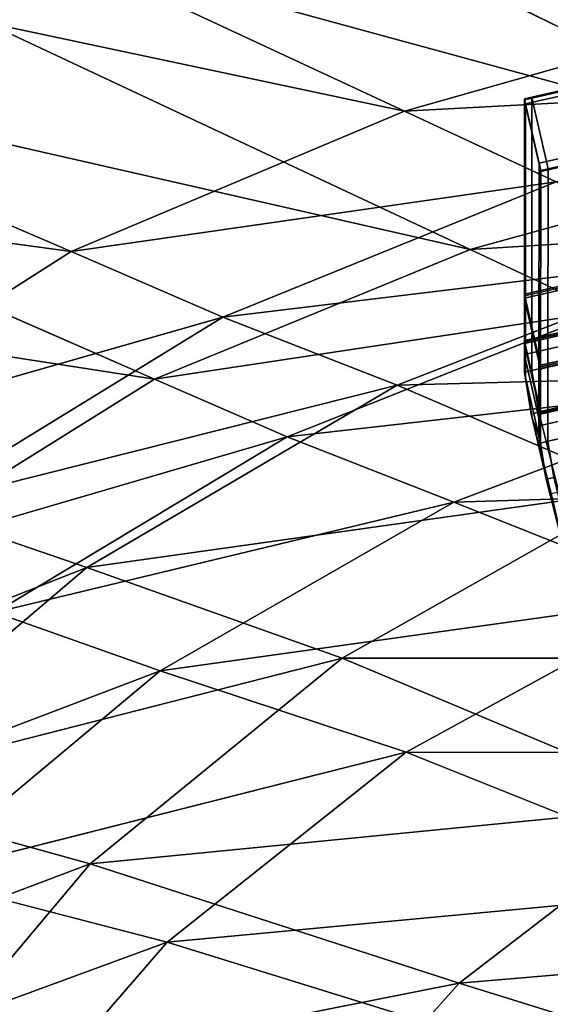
# Model space of a CAD drawing. Extents: x 0 to 1.55, y -0.75 to 0.
# Tile 22 of 77: x 0.26 to 0.33, y -0.22 to -0.09. Entities that reach past the tile are written whole.
import ezdxf

# ---------------------------------------------------------------- set-up
doc = ezdxf.new("R2010")
doc.units = 0
for name, color, linetype in [('L0_GESTELL_0', 7, 'CONTINUOUS'), ('L1_BECKEN_AUSSEN_0', 7, 'CONTINUOUS'), ('L2_BECKEN_INNEN_0', 7, 'CONTINUOUS')]:
    doc.layers.add(name, color=color, linetype=linetype)

msp = doc.modelspace()

# ---------------------------------------------------------------- linework, layer by layer
at = {"layer": 'L0_GESTELL_0', "color": 8}
for points, invisible_edges in [([(0.34362, -0.097647, 0.318247), (0.329828, -0.100666, 0.31911), (0.34362, -0.097524, 0.31911), (0.34362, -0.097647, 0.318247)], 9), ([(0.329981, -0.101333, 0.319205), (0.34362, -0.097524, 0.31911), (0.329828, -0.100666, 0.31911), (0.329981, -0.101333, 0.319205)], 9), ([(0.34362, -0.123827, 0.134867), (0.329828, -0.100789, 0.318247), (0.34362, -0.097647, 0.318247), (0.34362, -0.123827, 0.134867)], 9), ([(0.329828, -0.100666, 0.31911), (0.34362, -0.097647, 0.318247), (0.329828, -0.100789, 0.318247), (0.329828, -0.100666, 0.31911)], 9), ([(0.34362, -0.097524, 0.31911), (0.329981, -0.101333, 0.319205), (0.343773, -0.098191, 0.319205), (0.34362, -0.097524, 0.31911)], 9), ([(0.331805, -0.109321, 0.320342), (0.343773, -0.098191, 0.319205), (0.329981, -0.101333, 0.319205), (0.331805, -0.109321, 0.320342)], 9), ([(0.343773, -0.098191, 0.319205), (0.331805, -0.109321, 0.320342), (0.345597, -0.106179, 0.320342), (0.343773, -0.098191, 0.319205)], 9), ([(0.328985, -0.10156, 0.319205), (0.329828, -0.100666, 0.31911), (0.328832, -0.100892, 0.31911), (0.328985, -0.10156, 0.319205)], 9), ([(0.329828, -0.100789, 0.318247), (0.328832, -0.100892, 0.31911), (0.329828, -0.100666, 0.31911), (0.329828, -0.100789, 0.318247)], 9), ([(0.328832, -0.100892, 0.31911), (0.329828, -0.100789, 0.318247), (0.328832, -0.101016, 0.318247), (0.328832, -0.100892, 0.31911)], 9), ([(0.329828, -0.126969, 0.134867), (0.328832, -0.101016, 0.318247), (0.329828, -0.100789, 0.318247), (0.329828, -0.126969, 0.134867)], 9), ([(0.329828, -0.100666, 0.31911), (0.328985, -0.10156, 0.319205), (0.329981, -0.101333, 0.319205), (0.329828, -0.100666, 0.31911)], 9), ([(0.329828, -0.100789, 0.318247), (0.34362, -0.123827, 0.134867), (0.329828, -0.126969, 0.134867), (0.329828, -0.100789, 0.318247)], 9), ([(0.328832, -0.101016, 0.318247), (0.328985, -0.10156, 0.319205), (0.328832, -0.100892, 0.31911), (0.328832, -0.101016, 0.318247)], 9), ([(0.328832, -0.127196, 0.134867), (0.328985, -0.101683, 0.318342), (0.328832, -0.101016, 0.318247), (0.328832, -0.127196, 0.134867)], 9), ([(0.328985, -0.10156, 0.319205), (0.328832, -0.101016, 0.318247), (0.328985, -0.101683, 0.318342), (0.328985, -0.10156, 0.319205)], 9), ([(0.328832, -0.101016, 0.318247), (0.329828, -0.126969, 0.134867), (0.328832, -0.127196, 0.134867), (0.328832, -0.101016, 0.318247)], 9), ([(0.328985, -0.101683, 0.318342), (0.328832, -0.127196, 0.134867), (0.328983, -0.127857, 0.135), (0.328985, -0.101683, 0.318342)], 9), ([(0.328983, -0.127857, 0.135), (0.330809, -0.109671, 0.319481), (0.328985, -0.101683, 0.318342), (0.328983, -0.127857, 0.135)], 9), ([(0.330809, -0.109548, 0.320342), (0.329981, -0.101333, 0.319205), (0.328985, -0.10156, 0.319205), (0.330809, -0.109548, 0.320342)], 9), ([(0.328985, -0.101683, 0.318342), (0.330809, -0.109548, 0.320342), (0.328985, -0.10156, 0.319205), (0.328985, -0.101683, 0.318342)], 9), ([(0.330809, -0.109548, 0.320342), (0.328985, -0.101683, 0.318342), (0.330809, -0.109671, 0.319481), (0.330809, -0.109548, 0.320342)], 9), ([(0.329981, -0.101333, 0.319205), (0.330809, -0.109548, 0.320342), (0.331805, -0.109321, 0.320342), (0.329981, -0.101333, 0.319205)], 9), ([(0.332034, -0.110322, 0.320485), (0.345597, -0.106179, 0.320342), (0.331805, -0.109321, 0.320342), (0.332034, -0.110322, 0.320485)], 9), ([(0.345826, -0.107303, 0.319624), (0.332012, -0.136531, 0.136784), (0.345804, -0.13339, 0.136779), (0.345826, -0.107303, 0.319624)], 9), ([(0.332012, -0.136531, 0.136784), (0.345826, -0.107303, 0.319624), (0.332034, -0.110445, 0.319624), (0.332012, -0.136531, 0.136784)], 9), ([(0.345597, -0.106179, 0.320342), (0.332034, -0.110322, 0.320485), (0.345826, -0.10718, 0.320485), (0.345597, -0.106179, 0.320342)], 9), ([(0.345826, -0.10718, 0.320485), (0.332034, -0.110445, 0.319624), (0.345826, -0.107303, 0.319624), (0.345826, -0.10718, 0.320485)], 9), ([(0.332034, -0.110445, 0.319624), (0.345826, -0.10718, 0.320485), (0.332034, -0.110322, 0.320485), (0.332034, -0.110445, 0.319624)], 9), ([(0.330809, -0.109671, 0.319481), (0.328983, -0.127857, 0.135), (0.33079, -0.135766, 0.136585), (0.330809, -0.109671, 0.319481)], 9), ([(0.33079, -0.135766, 0.136585), (0.331038, -0.110672, 0.319624), (0.330809, -0.109671, 0.319481), (0.33079, -0.135766, 0.136585)], 9), ([(0.331038, -0.110549, 0.320485), (0.331805, -0.109321, 0.320342), (0.330809, -0.109548, 0.320342), (0.331038, -0.110549, 0.320485)], 9), ([(0.330809, -0.109671, 0.319481), (0.331038, -0.110549, 0.320485), (0.330809, -0.109548, 0.320342), (0.330809, -0.109671, 0.319481)], 9), ([(0.331038, -0.110549, 0.320485), (0.330809, -0.109671, 0.319481), (0.331038, -0.110672, 0.319624), (0.331038, -0.110549, 0.320485)], 9), ([(0.331805, -0.109321, 0.320342), (0.331038, -0.110549, 0.320485), (0.332034, -0.110322, 0.320485), (0.331805, -0.109321, 0.320342)], 9), ([(0.331038, -0.110672, 0.319624), (0.33079, -0.135766, 0.136585), (0.331016, -0.136758, 0.136784), (0.331038, -0.110672, 0.319624)], 9), ([(0.332034, -0.110445, 0.319624), (0.331016, -0.136758, 0.136784), (0.332012, -0.136531, 0.136784), (0.332034, -0.110445, 0.319624)], 9), ([(0.331016, -0.136758, 0.136784), (0.332034, -0.110445, 0.319624), (0.331038, -0.110672, 0.319624), (0.331016, -0.136758, 0.136784)], 9), ([(0.331038, -0.110549, 0.320485), (0.332034, -0.110445, 0.319624), (0.332034, -0.110322, 0.320485), (0.331038, -0.110549, 0.320485)], 9), ([(0.332034, -0.110445, 0.319624), (0.331038, -0.110549, 0.320485), (0.331038, -0.110672, 0.319624), (0.332034, -0.110445, 0.319624)], 9), ([(0.34362, -0.124056, 0.133262), (0.329828, -0.126969, 0.134867), (0.34362, -0.123827, 0.134867), (0.34362, -0.124056, 0.133262)], 9), ([(0.34362, -0.124363, 0.131111), (0.329828, -0.127198, 0.133262), (0.34362, -0.124056, 0.133262), (0.34362, -0.124363, 0.131111)], 9), ([(0.329828, -0.126969, 0.134867), (0.34362, -0.124056, 0.133262), (0.329828, -0.127198, 0.133262), (0.329828, -0.126969, 0.134867)], 9), ([(0.329828, -0.127198, 0.133262), (0.34362, -0.124363, 0.131111), (0.329828, -0.127505, 0.131111), (0.329828, -0.127198, 0.133262)], 9), ([(0.34362, -0.130094, 0.090969), (0.329828, -0.127505, 0.131111), (0.34362, -0.124363, 0.131111), (0.34362, -0.130094, 0.090969)], 9), ([(0.329828, -0.127198, 0.133262), (0.328832, -0.127196, 0.134867), (0.329828, -0.126969, 0.134867), (0.329828, -0.127198, 0.133262)], 9), ([(0.328832, -0.127196, 0.134867), (0.329828, -0.127198, 0.133262), (0.328832, -0.127425, 0.133262), (0.328832, -0.127196, 0.134867)], 9), ([(0.328832, -0.127425, 0.133262), (0.328983, -0.127857, 0.135), (0.328832, -0.127196, 0.134867), (0.328832, -0.127425, 0.133262)], 9), ([(0.329828, -0.127505, 0.131111), (0.328832, -0.127425, 0.133262), (0.329828, -0.127198, 0.133262), (0.329828, -0.127505, 0.131111)], 9), ([(0.328983, -0.127857, 0.135), (0.328832, -0.127425, 0.133262), (0.328983, -0.128086, 0.133395), (0.328983, -0.127857, 0.135)], 9), ([(0.328832, -0.127425, 0.133262), (0.329828, -0.127505, 0.131111), (0.328832, -0.127732, 0.131111), (0.328832, -0.127425, 0.133262)], 9), ([(0.328832, -0.127732, 0.131111), (0.328983, -0.128086, 0.133395), (0.328832, -0.127425, 0.133262), (0.328832, -0.127732, 0.131111)], 9), ([(0.329828, -0.133236, 0.090969), (0.328832, -0.127732, 0.131111), (0.329828, -0.127505, 0.131111), (0.329828, -0.133236, 0.090969)], 9), ([(0.328832, -0.133463, 0.090969), (0.328983, -0.128393, 0.131245), (0.328832, -0.127732, 0.131111), (0.328832, -0.133463, 0.090969)], 9), ([(0.328832, -0.127732, 0.131111), (0.329828, -0.133236, 0.090969), (0.328832, -0.133463, 0.090969), (0.328832, -0.127732, 0.131111)], 9), ([(0.328983, -0.128086, 0.133395), (0.328832, -0.127732, 0.131111), (0.328983, -0.128393, 0.131245), (0.328983, -0.128086, 0.133395)], 9), ([(0.328983, -0.128393, 0.131245), (0.328832, -0.133463, 0.090969), (0.328983, -0.134122, 0.09111), (0.328983, -0.128393, 0.131245)], 9), ([(0.328983, -0.128086, 0.133395), (0.33079, -0.135766, 0.136585), (0.328983, -0.127857, 0.135), (0.328983, -0.128086, 0.133395)], 9), ([(0.33079, -0.135766, 0.136585), (0.328983, -0.128086, 0.133395), (0.33079, -0.135994, 0.134984), (0.33079, -0.135766, 0.136585)], 9), ([(0.328983, -0.128393, 0.131245), (0.33079, -0.135994, 0.134984), (0.328983, -0.128086, 0.133395), (0.328983, -0.128393, 0.131245)], 9), ([(0.328983, -0.134122, 0.09111), (0.330789, -0.136301, 0.132839), (0.328983, -0.128393, 0.131245), (0.328983, -0.134122, 0.09111)], 9), ([(0.33079, -0.135994, 0.134984), (0.328983, -0.128393, 0.131245), (0.330789, -0.136301, 0.132839), (0.33079, -0.135994, 0.134984)], 9), ([(0.329828, -0.127505, 0.131111), (0.34362, -0.130094, 0.090969), (0.329828, -0.133236, 0.090969), (0.329828, -0.127505, 0.131111)], 9), ([(0.34362, -0.130283, 0.089647), (0.329828, -0.133236, 0.090969), (0.34362, -0.130094, 0.090969), (0.34362, -0.130283, 0.089647)], 9), ([(0.34362, -0.130474, 0.088307), (0.329828, -0.133425, 0.089647), (0.34362, -0.130283, 0.089647), (0.34362, -0.130474, 0.088307)], 9), ([(0.329828, -0.133236, 0.090969), (0.34362, -0.130283, 0.089647), (0.329828, -0.133425, 0.089647), (0.329828, -0.133236, 0.090969)], 9), ([(0.329828, -0.133425, 0.089647), (0.34362, -0.130474, 0.088307), (0.329828, -0.133616, 0.088307), (0.329828, -0.133425, 0.089647)], 9), ([(0.34362, -0.131985, 0.077722), (0.329828, -0.133616, 0.088307), (0.34362, -0.130474, 0.088307), (0.34362, -0.131985, 0.077722)], 9), ([(0.34362, -0.13437, 0.061014), (0.329828, -0.135127, 0.077722), (0.34362, -0.131985, 0.077722), (0.34362, -0.13437, 0.061014)], 9), ([(0.329828, -0.133616, 0.088307), (0.34362, -0.131985, 0.077722), (0.329828, -0.135127, 0.077722), (0.329828, -0.133616, 0.088307)], 9), ([(0.329828, -0.133425, 0.089647), (0.328832, -0.133463, 0.090969), (0.329828, -0.133236, 0.090969), (0.329828, -0.133425, 0.089647)], 9), ([(0.328832, -0.133463, 0.090969), (0.329828, -0.133425, 0.089647), (0.328832, -0.133651, 0.089647), (0.328832, -0.133463, 0.090969)], 9), ([(0.329828, -0.133616, 0.088307), (0.328832, -0.133651, 0.089647), (0.329828, -0.133425, 0.089647), (0.329828, -0.133616, 0.088307)], 9), ([(0.328832, -0.133651, 0.089647), (0.328983, -0.134122, 0.09111), (0.328832, -0.133463, 0.090969), (0.328832, -0.133651, 0.089647)], 9), ([(0.329828, -0.135127, 0.077722), (0.328832, -0.133843, 0.088307), (0.329828, -0.133616, 0.088307), (0.329828, -0.135127, 0.077722)], 9), ([(0.328832, -0.133651, 0.089647), (0.329828, -0.133616, 0.088307), (0.328832, -0.133843, 0.088307), (0.328832, -0.133651, 0.089647)], 9), ([(0.328983, -0.134122, 0.09111), (0.328832, -0.133651, 0.089647), (0.328983, -0.134311, 0.089789), (0.328983, -0.134122, 0.09111)], 9), ([(0.328832, -0.133843, 0.088307), (0.328983, -0.134311, 0.089789), (0.328832, -0.133651, 0.089647), (0.328832, -0.133843, 0.088307)], 9), ([(0.328832, -0.135354, 0.077722), (0.328983, -0.134502, 0.08845), (0.328832, -0.133843, 0.088307), (0.328832, -0.135354, 0.077722)], 9), ([(0.328832, -0.133843, 0.088307), (0.329828, -0.135127, 0.077722), (0.328832, -0.135354, 0.077722), (0.328832, -0.133843, 0.088307)], 9), ([(0.328983, -0.134311, 0.089789), (0.328832, -0.133843, 0.088307), (0.328983, -0.134502, 0.08845), (0.328983, -0.134311, 0.089789)], 9), ([(0.345804, -0.133924, 0.133034), (0.332007, -0.142775, 0.093014), (0.345799, -0.139635, 0.093008), (0.345804, -0.133924, 0.133034)], 9), ([(0.332007, -0.142775, 0.093014), (0.345804, -0.133924, 0.133034), (0.332012, -0.137065, 0.133039), (0.332007, -0.142775, 0.093014)], 9), ([(0.345804, -0.13339, 0.136779), (0.332012, -0.136759, 0.135183), (0.345804, -0.133618, 0.135178), (0.345804, -0.13339, 0.136779)], 9), ([(0.332012, -0.136759, 0.135183), (0.345804, -0.13339, 0.136779), (0.332012, -0.136531, 0.136784), (0.332012, -0.136759, 0.135183)], 9), ([(0.345804, -0.133618, 0.135178), (0.332012, -0.137065, 0.133039), (0.345804, -0.133924, 0.133034), (0.345804, -0.133618, 0.135178)], 9), ([(0.332012, -0.137065, 0.133039), (0.345804, -0.133618, 0.135178), (0.332012, -0.136759, 0.135183), (0.332012, -0.137065, 0.133039)], 9), ([(0.328983, -0.134502, 0.08845), (0.328832, -0.135354, 0.077722), (0.328983, -0.136013, 0.077866), (0.328983, -0.134502, 0.08845)], 9), ([(0.329828, -0.137512, 0.061014), (0.328832, -0.135354, 0.077722), (0.329828, -0.135127, 0.077722), (0.329828, -0.137512, 0.061014)], 9), ([(0.328983, -0.134311, 0.089789), (0.330785, -0.142013, 0.092803), (0.328983, -0.134122, 0.09111), (0.328983, -0.134311, 0.089789)], 9), ([(0.330789, -0.136301, 0.132839), (0.328983, -0.134122, 0.09111), (0.330785, -0.142013, 0.092803), (0.330789, -0.136301, 0.132839)], 9), ([(0.330785, -0.142013, 0.092803), (0.328983, -0.134311, 0.089789), (0.330785, -0.142201, 0.091484), (0.330785, -0.142013, 0.092803)], 9), ([(0.328983, -0.134502, 0.08845), (0.330785, -0.142201, 0.091484), (0.328983, -0.134311, 0.089789), (0.328983, -0.134502, 0.08845)], 9), ([(0.328983, -0.136013, 0.077866), (0.330785, -0.142392, 0.090148), (0.328983, -0.134502, 0.08845), (0.328983, -0.136013, 0.077866)], 9), ([(0.330785, -0.142201, 0.091484), (0.328983, -0.134502, 0.08845), (0.330785, -0.142392, 0.090148), (0.330785, -0.142201, 0.091484)], 9), ([(0.344542, -0.139949, 0.04216), (0.329828, -0.137512, 0.061014), (0.34362, -0.13437, 0.061014), (0.344542, -0.139949, 0.04216)], 9), ([(0.329828, -0.135127, 0.077722), (0.34362, -0.13437, 0.061014), (0.329828, -0.137512, 0.061014), (0.329828, -0.135127, 0.077722)], 9), ([(0.328832, -0.137739, 0.061014), (0.328983, -0.136013, 0.077866), (0.328832, -0.135354, 0.077722), (0.328832, -0.137739, 0.061014)], 9), ([(0.328832, -0.135354, 0.077722), (0.329828, -0.137512, 0.061014), (0.328832, -0.137739, 0.061014), (0.328832, -0.135354, 0.077722)], 9), ([(0.328983, -0.136013, 0.077866), (0.328832, -0.137739, 0.061014), (0.328983, -0.138398, 0.061162), (0.328983, -0.136013, 0.077866)], 9), ([(0.330785, -0.142392, 0.090148), (0.328983, -0.136013, 0.077866), (0.330784, -0.143898, 0.07959), (0.330785, -0.142392, 0.090148)], 9), ([(0.328983, -0.138398, 0.061162), (0.330784, -0.143898, 0.07959), (0.328983, -0.136013, 0.077866), (0.328983, -0.138398, 0.061162)], 9), ([(0.330785, -0.142013, 0.092803), (0.331016, -0.137292, 0.133039), (0.330789, -0.136301, 0.132839), (0.330785, -0.142013, 0.092803)], 9), ([(0.330789, -0.136301, 0.132839), (0.331016, -0.136986, 0.135184), (0.33079, -0.135994, 0.134984), (0.330789, -0.136301, 0.132839)], 9), ([(0.331016, -0.136986, 0.135184), (0.330789, -0.136301, 0.132839), (0.331016, -0.137292, 0.133039), (0.331016, -0.136986, 0.135184)], 9), ([(0.33079, -0.135994, 0.134984), (0.331016, -0.136758, 0.136784), (0.33079, -0.135766, 0.136585), (0.33079, -0.135994, 0.134984)], 9), ([(0.331016, -0.136758, 0.136784), (0.33079, -0.135994, 0.134984), (0.331016, -0.136986, 0.135184), (0.331016, -0.136758, 0.136784)], 9), ([(0.332012, -0.136531, 0.136784), (0.331016, -0.136986, 0.135184), (0.332012, -0.136759, 0.135183), (0.332012, -0.136531, 0.136784)], 9), ([(0.331016, -0.136986, 0.135184), (0.332012, -0.136531, 0.136784), (0.331016, -0.136758, 0.136784), (0.331016, -0.136986, 0.135184)], 9), ([(0.330758, -0.143089, 0.04216), (0.328832, -0.137739, 0.061014), (0.329828, -0.137512, 0.061014), (0.330758, -0.143089, 0.04216)], 9), ([(0.329763, -0.143316, 0.04216), (0.328983, -0.138398, 0.061162), (0.328832, -0.137739, 0.061014), (0.329763, -0.143316, 0.04216)], 9), ([(0.328832, -0.137739, 0.061014), (0.330758, -0.143089, 0.04216), (0.329763, -0.143316, 0.04216), (0.328832, -0.137739, 0.061014)], 9), ([(0.329828, -0.137512, 0.061014), (0.344542, -0.139949, 0.04216), (0.330758, -0.143089, 0.04216), (0.329828, -0.137512, 0.061014)], 9), ([(0.331016, -0.137292, 0.133039), (0.330785, -0.142013, 0.092803), (0.331011, -0.143002, 0.093015), (0.331016, -0.137292, 0.133039)], 9), ([(0.332012, -0.137065, 0.133039), (0.331011, -0.143002, 0.093015), (0.332007, -0.142775, 0.093014), (0.332012, -0.137065, 0.133039)], 9), ([(0.331011, -0.143002, 0.093015), (0.332012, -0.137065, 0.133039), (0.331016, -0.137292, 0.133039), (0.331011, -0.143002, 0.093015)], 9), ([(0.332012, -0.136759, 0.135183), (0.331016, -0.137292, 0.133039), (0.332012, -0.137065, 0.133039), (0.332012, -0.136759, 0.135183)], 9), ([(0.331016, -0.137292, 0.133039), (0.332012, -0.136759, 0.135183), (0.331016, -0.136986, 0.135184), (0.331016, -0.137292, 0.133039)], 9), ([(0.328983, -0.138398, 0.061162), (0.329763, -0.143316, 0.04216), (0.329902, -0.143927, 0.042451), (0.328983, -0.138398, 0.061162)], 9), ([(0.328983, -0.138398, 0.061162), (0.329902, -0.143927, 0.042451), (0.330782, -0.146276, 0.062927), (0.328983, -0.138398, 0.061162)], 8), ([(0.330784, -0.143898, 0.07959), (0.328983, -0.138398, 0.061162), (0.330782, -0.146276, 0.062927), (0.330784, -0.143898, 0.07959)], 9), ([(0.347217, -0.150757, 0.025151), (0.330758, -0.143089, 0.04216), (0.344542, -0.139949, 0.04216), (0.347217, -0.150757, 0.025151)], 9), ([(0.345799, -0.140013, 0.090355), (0.332005, -0.14466, 0.079806), (0.345798, -0.141519, 0.0798), (0.345799, -0.140013, 0.090355)], 9), ([(0.332005, -0.14466, 0.079806), (0.345799, -0.140013, 0.090355), (0.332007, -0.143154, 0.090361), (0.332005, -0.14466, 0.079806)], 9), ([(0.345799, -0.139635, 0.093008), (0.332007, -0.142963, 0.091696), (0.345799, -0.139823, 0.09169), (0.345799, -0.139635, 0.093008)], 9), ([(0.332007, -0.142963, 0.091696), (0.345799, -0.139635, 0.093008), (0.332007, -0.142775, 0.093014), (0.332007, -0.142963, 0.091696)], 9), ([(0.345799, -0.139823, 0.09169), (0.332007, -0.143154, 0.090361), (0.345799, -0.140013, 0.090355), (0.345799, -0.139823, 0.09169)], 9), ([(0.332007, -0.143154, 0.090361), (0.345799, -0.139823, 0.09169), (0.332007, -0.142963, 0.091696), (0.332007, -0.143154, 0.090361)], 9), ([(0.345798, -0.141519, 0.0798), (0.332003, -0.147036, 0.063148), (0.345796, -0.143896, 0.063141), (0.345798, -0.141519, 0.0798)], 9), ([(0.332003, -0.147036, 0.063148), (0.345798, -0.141519, 0.0798), (0.332005, -0.14466, 0.079806), (0.332003, -0.147036, 0.063148)], 9), ([(0.333457, -0.153891, 0.025151), (0.329763, -0.143316, 0.04216), (0.330758, -0.143089, 0.04216), (0.333457, -0.153891, 0.025151)], 9), ([(0.330758, -0.143089, 0.04216), (0.347217, -0.150757, 0.025151), (0.333457, -0.153891, 0.025151), (0.330758, -0.143089, 0.04216)], 9), ([(0.330784, -0.143898, 0.07959), (0.331011, -0.143381, 0.090361), (0.330785, -0.142392, 0.090148), (0.330784, -0.143898, 0.07959)], 9), ([(0.330785, -0.142201, 0.091484), (0.331011, -0.143002, 0.093015), (0.330785, -0.142013, 0.092803), (0.330785, -0.142201, 0.091484)], 9), ([(0.331011, -0.143002, 0.093015), (0.330785, -0.142201, 0.091484), (0.331011, -0.14319, 0.091697), (0.331011, -0.143002, 0.093015)], 9), ([(0.330785, -0.142392, 0.090148), (0.331011, -0.14319, 0.091697), (0.330785, -0.142201, 0.091484), (0.330785, -0.142392, 0.090148)], 9), ([(0.331011, -0.14319, 0.091697), (0.330785, -0.142392, 0.090148), (0.331011, -0.143381, 0.090361), (0.331011, -0.14319, 0.091697)], 9), ([(0.332007, -0.143154, 0.090361), (0.33101, -0.144886, 0.079807), (0.332005, -0.14466, 0.079806), (0.332007, -0.143154, 0.090361)], 9), ([(0.33101, -0.144886, 0.079807), (0.332007, -0.143154, 0.090361), (0.331011, -0.143381, 0.090361), (0.33101, -0.144886, 0.079807)], 9), ([(0.332007, -0.142775, 0.093014), (0.331011, -0.14319, 0.091697), (0.332007, -0.142963, 0.091696), (0.332007, -0.142775, 0.093014)], 9), ([(0.331011, -0.14319, 0.091697), (0.332007, -0.142775, 0.093014), (0.331011, -0.143002, 0.093015), (0.331011, -0.14319, 0.091697)], 9), ([(0.332007, -0.142963, 0.091696), (0.331011, -0.143381, 0.090361), (0.332007, -0.143154, 0.090361), (0.332007, -0.142963, 0.091696)], 9), ([(0.331011, -0.143381, 0.090361), (0.332007, -0.142963, 0.091696), (0.331011, -0.14319, 0.091697), (0.331011, -0.143381, 0.090361)], 9), ([(0.332463, -0.154118, 0.025151), (0.329902, -0.143927, 0.042451), (0.329763, -0.143316, 0.04216), (0.332463, -0.154118, 0.025151)], 9), ([(0.329763, -0.143316, 0.04216), (0.333457, -0.153891, 0.025151), (0.332463, -0.154118, 0.025151), (0.329763, -0.143316, 0.04216)], 9), ([(0.329902, -0.143927, 0.042451), (0.332463, -0.154118, 0.025151), (0.33258, -0.154627, 0.025603), (0.329902, -0.143927, 0.042451)], 9), ([(0.329902, -0.143927, 0.042451), (0.33258, -0.154627, 0.025603), (0.331573, -0.151241, 0.04593), (0.329902, -0.143927, 0.042451)], 8), ([(0.329902, -0.143927, 0.042451), (0.331573, -0.151241, 0.04593), (0.330782, -0.146276, 0.062927), (0.329902, -0.143927, 0.042451)], 8), ([(0.330782, -0.146276, 0.062927), (0.33101, -0.144886, 0.079807), (0.330784, -0.143898, 0.07959), (0.330782, -0.146276, 0.062927)], 9), ([(0.331011, -0.143381, 0.090361), (0.330784, -0.143898, 0.07959), (0.33101, -0.144886, 0.079807), (0.331011, -0.143381, 0.090361)], 9), ([(0.332778, -0.151932, 0.046366), (0.345796, -0.143896, 0.063141), (0.332003, -0.147036, 0.063148), (0.332778, -0.151932, 0.046366)], 9), ([(0.33101, -0.144886, 0.079807), (0.330782, -0.146276, 0.062927), (0.331008, -0.147263, 0.063148), (0.33101, -0.144886, 0.079807)], 9), ([(0.332005, -0.14466, 0.079806), (0.331008, -0.147263, 0.063148), (0.332003, -0.147036, 0.063148), (0.332005, -0.14466, 0.079806)], 9), ([(0.331008, -0.147263, 0.063148), (0.332005, -0.14466, 0.079806), (0.33101, -0.144886, 0.079807), (0.331008, -0.147263, 0.063148)], 9), ([(0.331573, -0.151241, 0.04593), (0.331008, -0.147263, 0.063148), (0.330782, -0.146276, 0.062927), (0.331573, -0.151241, 0.04593)], 9), ([(0.331783, -0.152158, 0.046366), (0.332003, -0.147036, 0.063148), (0.331008, -0.147263, 0.063148), (0.331783, -0.152158, 0.046366)], 9), ([(0.331008, -0.147263, 0.063148), (0.331573, -0.151241, 0.04593), (0.331783, -0.152158, 0.046366), (0.331008, -0.147263, 0.063148)], 9), ([(0.332003, -0.147036, 0.063148), (0.331783, -0.152158, 0.046366), (0.332778, -0.151932, 0.046366), (0.332003, -0.147036, 0.063148)], 9), ([(0.331573, -0.151241, 0.04593), (0.33258, -0.154627, 0.025603), (0.333971, -0.160719, 0.031014), (0.331573, -0.151241, 0.04593)], 8), ([(0.333971, -0.160719, 0.031014), (0.331783, -0.152158, 0.046366), (0.331573, -0.151241, 0.04593), (0.333971, -0.160719, 0.031014)], 9), ([(0.331783, -0.152158, 0.046366), (0.335139, -0.161256, 0.031693), (0.332778, -0.151932, 0.046366), (0.331783, -0.152158, 0.046366)], 9), ([(0.335139, -0.161256, 0.031693), (0.331783, -0.152158, 0.046366), (0.334146, -0.161483, 0.031692), (0.335139, -0.161256, 0.031693)], 9), ([(0.331783, -0.152158, 0.046366), (0.333971, -0.160719, 0.031014), (0.334146, -0.161483, 0.031692), (0.331783, -0.152158, 0.046366)], 9)]:
    msp.add_3dface(points, dxfattribs=dict(at, invisible_edges=invisible_edges))
at = {"layer": 'L1_BECKEN_AUSSEN_0', "color": 8, "invisible_edges": 8}
for points in [[(0.183907, -0.042436, 0.629178), (0.31269, -0.102555, 0.361591), (0.13903, -0.065709, 0.629168), (0.183907, -0.042436, 0.629178)], [(0.183907, -0.042436, 0.629178), (0.361322, -0.088762, 0.361591), (0.31269, -0.102555, 0.361591), (0.183907, -0.042436, 0.629178)], [(0.13903, -0.065709, 0.629168), (0.267807, -0.121469, 0.361591), (0.097271, -0.098423, 0.629154), (0.13903, -0.065709, 0.629168)], [(0.13903, -0.065709, 0.629168), (0.31269, -0.102555, 0.361591), (0.267807, -0.121469, 0.361591), (0.13903, -0.065709, 0.629168)], [(0.31269, -0.102555, 0.361591), (0.361322, -0.088762, 0.361591), (0.381746, -0.0988, 0.317814), (0.31269, -0.102555, 0.361591)], [(0.097271, -0.098423, 0.629154), (0.267807, -0.121469, 0.361591), (0.226041, -0.148057, 0.361591), (0.097271, -0.098423, 0.629154)], [(0.31269, -0.102555, 0.361591), (0.381746, -0.0988, 0.317814), (0.333114, -0.11209, 0.317814), (0.31269, -0.102555, 0.361591)], [(0.31269, -0.102555, 0.361591), (0.333114, -0.11209, 0.317814), (0.267807, -0.121469, 0.361591), (0.31269, -0.102555, 0.361591)], [(0.267807, -0.121469, 0.361591), (0.333114, -0.11209, 0.317814), (0.288232, -0.130313, 0.317814), (0.267807, -0.121469, 0.361591)], [(0.333114, -0.11209, 0.317814), (0.356595, -0.122006, 0.280165), (0.288232, -0.130313, 0.317814), (0.333114, -0.11209, 0.317814)], [(0.267807, -0.121469, 0.361591), (0.288232, -0.130313, 0.317814), (0.226041, -0.148057, 0.361591), (0.267807, -0.121469, 0.361591)], [(0.288232, -0.130313, 0.317814), (0.356595, -0.122006, 0.280165), (0.311696, -0.139486, 0.280165), (0.288232, -0.130313, 0.317814)], [(0.356595, -0.122006, 0.280165), (0.387663, -0.137358, 0.23817), (0.311696, -0.139486, 0.280165), (0.356595, -0.122006, 0.280165)], [(0.226041, -0.148057, 0.361591), (0.288232, -0.130313, 0.317814), (0.246466, -0.155929, 0.317814), (0.226041, -0.148057, 0.361591)], [(0.288232, -0.130313, 0.317814), (0.311696, -0.139486, 0.280165), (0.246466, -0.155929, 0.317814), (0.288232, -0.130313, 0.317814)], [(0.311696, -0.139486, 0.280165), (0.387663, -0.137358, 0.23817), (0.344476, -0.153519, 0.23817), (0.311696, -0.139486, 0.280165)], [(0.246466, -0.155929, 0.317814), (0.311696, -0.139486, 0.280165), (0.269915, -0.164059, 0.280165), (0.246466, -0.155929, 0.317814)], [(0.311696, -0.139486, 0.280165), (0.344476, -0.153519, 0.23817), (0.269915, -0.164059, 0.280165), (0.311696, -0.139486, 0.280165)], [(0.269915, -0.164059, 0.280165), (0.344476, -0.153519, 0.23817), (0.304287, -0.176238, 0.23817), (0.269915, -0.164059, 0.280165)], [(0.388454, -0.176301, 0.196709), (0.304287, -0.176238, 0.23817), (0.344476, -0.153519, 0.23817), (0.388454, -0.176301, 0.196709)], [(0.246466, -0.155929, 0.317814), (0.269915, -0.164059, 0.280165), (0.211236, -0.187194, 0.317814), (0.246466, -0.155929, 0.317814)], [(0.211236, -0.187194, 0.317814), (0.269915, -0.164059, 0.280165), (0.234673, -0.19405, 0.280165), (0.211236, -0.187194, 0.317814)], [(0.269915, -0.164059, 0.280165), (0.304287, -0.176238, 0.23817), (0.234673, -0.19405, 0.280165), (0.269915, -0.164059, 0.280165)], [(0.234673, -0.19405, 0.280165), (0.304287, -0.176238, 0.23817), (0.270387, -0.203966, 0.23817), (0.234673, -0.19405, 0.280165)], [(0.351341, -0.196007, 0.196709), (0.270387, -0.203966, 0.23817), (0.304287, -0.176238, 0.23817), (0.351341, -0.196007, 0.196709)], [(0.388454, -0.176301, 0.196709), (0.351341, -0.196007, 0.196709), (0.304287, -0.176238, 0.23817), (0.388454, -0.176301, 0.196709)], [(0.270387, -0.203966, 0.23817), (0.207507, -0.227679, 0.280165), (0.234673, -0.19405, 0.280165), (0.270387, -0.203966, 0.23817)], [(0.351341, -0.196007, 0.196709), (0.320037, -0.220059, 0.196709), (0.270387, -0.203966, 0.23817), (0.351341, -0.196007, 0.196709)], [(0.395142, -0.213643, 0.165718), (0.320037, -0.220059, 0.196709), (0.351341, -0.196007, 0.196709), (0.395142, -0.213643, 0.165718)], [(0.270387, -0.203966, 0.23817), (0.244257, -0.235057, 0.23817), (0.207507, -0.227679, 0.280165), (0.270387, -0.203966, 0.23817)], [(0.320037, -0.220059, 0.196709), (0.244257, -0.235057, 0.23817), (0.270387, -0.203966, 0.23817), (0.320037, -0.220059, 0.196709)], [(0.395142, -0.213643, 0.165718), (0.366602, -0.234587, 0.165718), (0.320037, -0.220059, 0.196709), (0.395142, -0.213643, 0.165718)], [(0.320037, -0.220059, 0.196709), (0.295907, -0.247028, 0.196709), (0.244257, -0.235057, 0.23817), (0.320037, -0.220059, 0.196709)], [(0.366602, -0.234587, 0.165718), (0.295907, -0.247028, 0.196709), (0.320037, -0.220059, 0.196709), (0.366602, -0.234587, 0.165718)]]:
    msp.add_3dface(points, dxfattribs=at)
at = {"layer": 'L2_BECKEN_INNEN_0', "color": 8, "invisible_edges": 8}
for points in [[(0.287048, -0.033342, 0.618224), (0.488525, -0.092078, 0.360081), (0.357666, -0.023731, 0.617824), (0.287048, -0.033342, 0.618224)], [(0.237575, -0.043904, 0.618728), (0.417826, -0.09981, 0.360509), (0.287048, -0.033342, 0.618224), (0.237575, -0.043904, 0.618728)], [(0.287048, -0.033342, 0.618224), (0.417826, -0.09981, 0.360509), (0.488525, -0.092078, 0.360081), (0.287048, -0.033342, 0.618224)], [(0.191062, -0.059961, 0.619288), (0.368193, -0.108307, 0.361029), (0.237575, -0.043904, 0.618728), (0.191062, -0.059961, 0.619288)], [(0.237575, -0.043904, 0.618728), (0.368193, -0.108307, 0.361029), (0.417826, -0.09981, 0.360509), (0.237575, -0.043904, 0.618728)], [(0.148683, -0.081745, 0.619856), (0.321557, -0.121193, 0.36164), (0.191062, -0.059961, 0.619288), (0.148683, -0.081745, 0.619856)], [(0.191062, -0.059961, 0.619288), (0.321557, -0.121193, 0.36164), (0.368193, -0.108307, 0.361029), (0.191062, -0.059961, 0.619288)], [(0.10944, -0.1124, 0.620304), (0.27906, -0.13865, 0.36228), (0.148683, -0.081745, 0.619856), (0.10944, -0.1124, 0.620304)], [(0.148683, -0.081745, 0.619856), (0.27906, -0.13865, 0.36228), (0.321557, -0.121193, 0.36164), (0.148683, -0.081745, 0.619856)], [(0.321557, -0.121193, 0.36164), (0.386043, -0.117108, 0.324658), (0.368193, -0.108307, 0.361029), (0.321557, -0.121193, 0.36164)], [(0.10944, -0.1124, 0.620304), (0.239798, -0.163153, 0.362832), (0.27906, -0.13865, 0.36228), (0.10944, -0.1124, 0.620304)], [(0.321557, -0.121193, 0.36164), (0.339391, -0.129561, 0.325275), (0.386043, -0.117108, 0.324658), (0.321557, -0.121193, 0.36164)], [(0.27906, -0.13865, 0.36228), (0.339391, -0.129561, 0.325275), (0.321557, -0.121193, 0.36164), (0.27906, -0.13865, 0.36228)], [(0.27906, -0.13865, 0.36228), (0.296879, -0.146427, 0.325923), (0.339391, -0.129561, 0.325275), (0.27906, -0.13865, 0.36228)], [(0.296879, -0.146427, 0.325923), (0.362117, -0.139026, 0.2891), (0.339391, -0.129561, 0.325275), (0.296879, -0.146427, 0.325923)], [(0.239798, -0.163153, 0.362832), (0.296879, -0.146427, 0.325923), (0.27906, -0.13865, 0.36228), (0.239798, -0.163153, 0.362832)], [(0.296879, -0.146427, 0.325923), (0.31933, -0.155223, 0.289854), (0.362117, -0.139026, 0.2891), (0.296879, -0.146427, 0.325923)], [(0.31933, -0.155223, 0.289854), (0.392522, -0.153051, 0.249548), (0.362117, -0.139026, 0.2891), (0.31933, -0.155223, 0.289854)], [(0.239798, -0.163153, 0.362832), (0.257616, -0.17009, 0.326487), (0.296879, -0.146427, 0.325923), (0.239798, -0.163153, 0.362832)], [(0.257616, -0.17009, 0.326487), (0.31933, -0.155223, 0.289854), (0.296879, -0.146427, 0.325923), (0.257616, -0.17009, 0.326487)], [(0.31933, -0.155223, 0.289854), (0.351153, -0.167959, 0.250254), (0.392522, -0.153051, 0.249548), (0.31933, -0.155223, 0.289854)], [(0.257616, -0.17009, 0.326487), (0.279819, -0.177954, 0.290579), (0.31933, -0.155223, 0.289854), (0.257616, -0.17009, 0.326487)], [(0.279819, -0.177954, 0.290579), (0.351153, -0.167959, 0.250254), (0.31933, -0.155223, 0.289854), (0.279819, -0.177954, 0.290579)], [(0.279819, -0.177954, 0.290579), (0.312902, -0.188916, 0.250972), (0.351153, -0.167959, 0.250254), (0.279819, -0.177954, 0.290579)], [(0.394118, -0.189195, 0.210851), (0.351153, -0.167959, 0.250254), (0.312902, -0.188916, 0.250972), (0.394118, -0.189195, 0.210851)], [(0.224616, -0.19898, 0.326871), (0.279819, -0.177954, 0.290579), (0.257616, -0.17009, 0.326487), (0.224616, -0.19898, 0.326871)], [(0.224616, -0.19898, 0.326871), (0.246646, -0.205686, 0.29115), (0.279819, -0.177954, 0.290579), (0.224616, -0.19898, 0.326871)], [(0.246646, -0.205686, 0.29115), (0.312902, -0.188916, 0.250972), (0.279819, -0.177954, 0.290579), (0.246646, -0.205686, 0.29115)], [(0.246646, -0.205686, 0.29115), (0.280748, -0.21453, 0.251574), (0.312902, -0.188916, 0.250972), (0.246646, -0.205686, 0.29115)], [(0.3586, -0.207256, 0.211502), (0.312902, -0.188916, 0.250972), (0.280748, -0.21453, 0.251574), (0.3586, -0.207256, 0.211502)], [(0.394118, -0.189195, 0.210851), (0.312902, -0.188916, 0.250972), (0.3586, -0.207256, 0.211502), (0.394118, -0.189195, 0.210851)], [(0.280748, -0.21453, 0.251574), (0.246646, -0.205686, 0.29115), (0.221399, -0.236323, 0.291636), (0.280748, -0.21453, 0.251574)], [(0.3586, -0.207256, 0.211502), (0.280748, -0.21453, 0.251574), (0.328722, -0.229385, 0.212053), (0.3586, -0.207256, 0.211502)], [(0.400933, -0.223106, 0.182277), (0.3586, -0.207256, 0.211502), (0.328722, -0.229385, 0.212053), (0.400933, -0.223106, 0.182277)], [(0.280748, -0.21453, 0.251574), (0.221399, -0.236323, 0.291636), (0.256214, -0.242873, 0.25211), (0.280748, -0.21453, 0.251574)], [(0.328722, -0.229385, 0.212053), (0.280748, -0.21453, 0.251574), (0.256214, -0.242873, 0.25211), (0.328722, -0.229385, 0.212053)]]:
    msp.add_3dface(points, dxfattribs=at)

doc.saveas('drawing.dxf')
